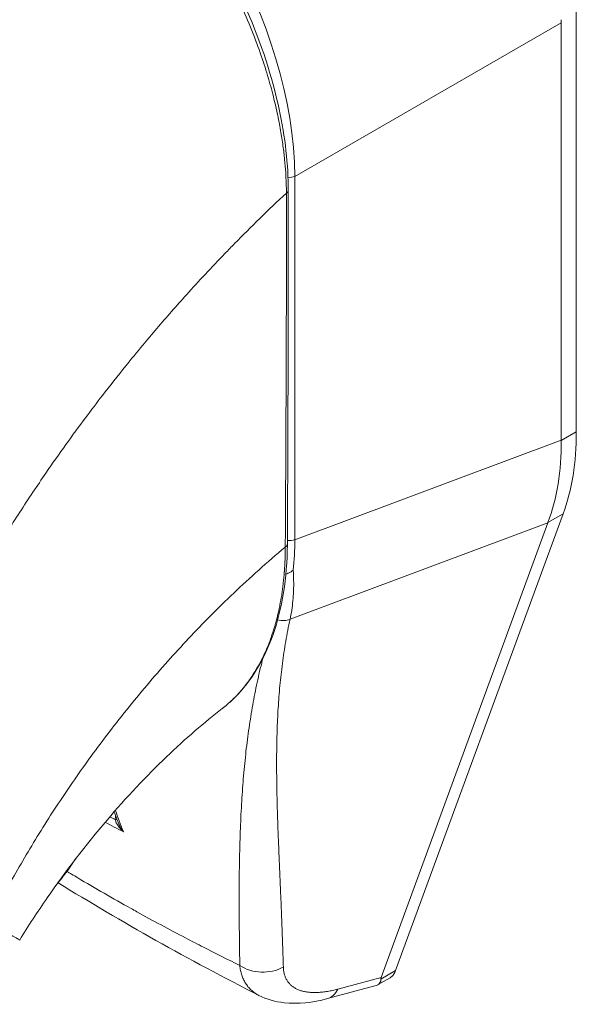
# Model space of a CAD drawing. Header units: inches. Extents: x 3 to 422, y 9 to 266.
# Tile 30 of 41: x 382.229 to 383.196, y 130.795 to 132.505. Entities that reach past the tile are written whole.
import ezdxf

# ---------------------------------------------------------------- set-up
doc = ezdxf.new("R2010")
doc.units = ezdxf.units.IN
doc.header["$LTSCALE"] = 25
doc.header["$MEASUREMENT"] = 0
doc.layers.add('Visible (ANSI)', color=7, linetype='Continuous', lineweight=5)
doc.layers.add('Visible Narrow (ANSI)', color=7, linetype='Continuous', lineweight=5)

msp = doc.modelspace()

# ---------------------------------------------------------------- linework, layer by layer
at = {"layer": 'Visible (ANSI)'}
for p, q in [((383.1958, 131.789), (383.1958, 132.5202)), ((383.1695, 131.7748), (383.1695, 132.4997)), ((382.882, 130.8532), (383.1729, 131.6468)), ((382.8567, 130.841), (383.1464, 131.631)), ((382.8504, 130.8283), (382.8722, 130.8408)), ((382.7635, 130.8045), (382.846, 130.8265))]:
    msp.add_line(p, q, dxfattribs=at)
for centre, major_axis, ratio, start_param, end_param in [((383.2455, 132.5434), (-0.0536, -0.0931), 0.578093, 5.43459, 5.495672), ((382.226, 132.0806), (-0.2784, 0.4834), 0.578093, 4.40779, 4.407791), ((382.1913, 132.0606), (0.3602, -0.6255), 0.578093, 6.171996, 6.172033), ((382.1913, 132.0606), (0.3766, -0.6539), 0.578093, 6.053216, 6.053257), ((383.1132, 130.9656), (-0.2566, -0.1286), 0.107777, 6.169061, 6.237889)]:
    msp.add_ellipse(centre, major_axis=major_axis, ratio=ratio, start_param=start_param, end_param=end_param, dxfattribs=at)
for points, knots in [([(382.2814, 132.9286), (382.3274, 132.9022), (382.374, 132.8663), (382.4588, 132.7833), (382.4984, 132.7358), (382.5681, 132.6337), (382.599, 132.5778), (382.6484, 132.4647), (382.6675, 132.4061), (382.6901, 132.3009), (382.6954, 132.2528), (382.6955, 132.2081)], [0, 0, 0, 0, 0.592247, 0.592247, 1.159351, 1.159351, 1.729215, 1.729215, 2.301381, 2.301381, 2.798391, 2.798391, 2.798391, 2.798391]), ([(383.1958, 131.789), (383.1958, 131.7626), (383.1939, 131.7374), (383.1862, 131.6897), (383.1805, 131.6674), (383.1729, 131.6468)], [0, 0, 0, 0, 0.294946, 0.294946, 0.5898921, 0.5898921, 0.5898921, 0.5898921]), ([(383.1466, 131.6317), (383.1544, 131.6524), (383.1603, 131.6748), (383.1679, 131.7225), (383.1697, 131.7476), (383.1695, 131.7739)], [-0.5896434, -0.5896434, -0.5896434, -0.5896434, -0.2948439, -0.2948439, 0, 0, 0, 0]), ([(382.6939, 131.5933), (382.6935, 131.5353), (382.6849, 131.4813), (382.652, 131.3894), (382.6274, 131.3504), (382.5913, 131.3169), (382.5862, 131.3126), (382.5809, 131.3085)], [0, 0, 0, 0, 0.647391, 0.647391, 1.290893, 1.290893, 1.392362, 1.392362, 1.392362, 1.392362]), ([(382.6913, 131.5421), (382.6923, 131.5424), (382.6934, 131.5429), (382.6961, 131.544), (382.6976, 131.5447), (382.7006, 131.5463), (382.7019, 131.5472), (382.7035, 131.5484), (382.7038, 131.5486), (382.7041, 131.5489)], [0.02312455, 0.02312455, 0.02312455, 0.02312455, 0.03464891, 0.03464891, 0.05076492, 0.05076492, 0.06565697, 0.06565697, 0.06905546, 0.06905546, 0.06905546, 0.06905546]), ([(382.5809, 131.3085), (382.5502, 131.2848), (382.5169, 131.2561), (382.4492, 131.1912), (382.414, 131.1538), (382.344, 131.0717), (382.3086, 131.0256), (382.2599, 130.9552), (382.2438, 130.9305), (382.229, 130.9063)], [0, 0, 0, 0, 0.446381, 0.446381, 0.917028, 0.917028, 1.437182, 1.437182, 1.715865, 1.715865, 1.715865, 1.715865]), ([(382.2935, 131.0033), (382.298, 131.0087), (382.3025, 131.0142), (382.3136, 131.0287), (382.32, 131.0379), (382.3261, 131.0473)], [4.8430268, 4.8430268, 4.8430268, 4.8430268, 4.9280206, 4.9280206, 5.0602925, 5.0602925, 5.0602925, 5.0602925]), ([(382.846, 130.8265), (382.8496, 130.8275), (382.8524, 130.8292), (382.856, 130.8338), (382.8564, 130.8364), (382.8563, 130.8384)], [-0.07791979, -0.07791979, -0.07791979, -0.07791979, -0.03979196, -0.03979196, 0, 0, 0, 0]), ([(382.882, 130.8532), (382.881, 130.8507), (382.8788, 130.8464), (382.8752, 130.8427), (382.8728, 130.8412), (382.8722, 130.8408)], [0, 0, 0, 0, 0.1629274, 0.3097424, 0.3660715, 0.3660715, 0.3660715, 0.3660715]), ([(382.7635, 130.8045), (382.7378, 130.7976), (382.7124, 130.7946), (382.6731, 130.7991), (382.6582, 130.8031), (382.6445, 130.8101)], [0, 0, 0, 0, 0.2802006, 0.2802006, 0.4544918, 0.4544918, 0.4544918, 0.4544918])]:
    msp.add_open_spline(points, degree=3, knots=knots, dxfattribs=at)
for points in [[(382.6955, 132.2081), (382.6955, 132.0029), (382.695, 131.7979), (382.6939, 131.5933)], [(382.5954, 132.1092), (382.5954, 132.1092), (382.5954, 132.1092), (382.5954, 132.1092)], [(382.5107, 132.0184), (382.5107, 132.0184), (382.5107, 132.0184), (382.5107, 132.0184)], [(382.523, 132.0321), (382.523, 132.0321), (382.523, 132.0321), (382.523, 132.0321)], [(383.1695, 131.7748), (383.1695, 131.7745), (383.1695, 131.7742), (383.1695, 131.7739)], [(383.1466, 131.6317), (383.1465, 131.6315), (383.1465, 131.6312), (383.1464, 131.631)], [(382.5809, 131.3085), (382.5809, 131.3085), (382.5809, 131.3085), (382.5809, 131.3085)], [(382.3549, 131.2282), (382.3549, 131.2282), (382.3549, 131.2282), (382.3549, 131.2282)], [(382.4009, 131.1084), (382.3983, 131.1154), (382.3957, 131.1223), (382.3931, 131.1292)], [(382.6445, 130.8101), (382.5223, 130.8722), (382.4055, 130.9378), (382.2956, 131.0059)], [(382.6445, 130.8101), (382.6445, 130.8101), (382.6445, 130.8101), (382.6445, 130.8101)]]:
    msp.add_open_spline(points, degree=3, dxfattribs=at)
at = {"layer": 'Visible Narrow (ANSI)'}
for p, q in [((382.7068, 132.233), (383.1695, 132.4997)), ((382.7068, 131.6018), (382.7068, 132.233)), ((383.1958, 131.789), (383.1695, 131.7739)), ((382.7068, 131.6018), (383.1695, 131.7748)), ((382.2715, 131.7132), (382.2716, 131.7132)), ((382.2416, 131.6686), (382.2416, 131.6686)), ((383.1729, 131.6468), (383.1466, 131.6317)), ((382.6985, 131.4636), (383.1464, 131.631)), ((382.4992, 131.405), (382.4992, 131.405)), ((382.7817, 130.821), (382.8567, 130.841)), ((382.882, 130.8532), (382.8563, 130.8384))]:
    msp.add_line(p, q, dxfattribs=at)
for centre, major_axis, ratio, start_param, end_param in [((382.2852, 132.4637), (-0.2947, 0.5118), 0.589343, 3.944109, 5.484747), ((382.6974, 132.2407), (0.0164, 0), 0.575862, 4.563242, 5.323254), ((382.6856, 132.2081), (0.00984, 0), 0.575662, 5.457894, 6.283185), ((382.1912, 132.0606), (-0.3357, 0.5829), 0.578093, 4.474321, 4.474323), ((382.1913, 132.0606), (0.257, -0.4463), 0.578093, 1.195007, 1.195009), ((382.1912, 132.0606), (-0.2702, 0.4692), 0.578093, 4.366568, 4.36657), ((382.684, 131.5934), (0.00984, -0.00006), 0.57969, 5.407124, 6.283185), ((382.6974, 131.6096), (0.0164, 0), 0.575862, 4.268565, 4.268603), ((382.6974, 131.6096), (0.0164, 0), 0.575862, 4.496178, 5.323254), ((382.2971, 131.8401), (-0.2881, 0.5059), 0.575806, 3.816727, 3.931565), ((382.684, 131.4846), (-0.0266, 0.008), 0.823046, 1.56111, 2.375041), ((382.2122, 131.1397), (-0.094, -0.1636), 0.578826, 2.345857, 2.345918), ((382.2006, 131.1464), (-0.0858, -0.1494), 0.578826, 2.080806, 2.081075), ((382.3893, 131.1168), (-0.00984, -0.00018), 0.178961, 2.18534, 2.655979), ((382.6518, 130.9063), (-0.0656, -0.0019), 0.851152, 0.87929, 2.110203), ((382.7466, 130.8679), (0.0169, -0.0634), 0.593599, 6.283184, 6.877153)]:
    msp.add_ellipse(centre, major_axis=major_axis, ratio=ratio, start_param=start_param, end_param=end_param, dxfattribs=at)
for points, knots in [([(381.7125, 132.2101), (381.7354, 132.2507), (381.7598, 132.2918), (381.7857, 132.333), (381.8117, 132.3741), (381.8391, 132.4154), (381.8681, 132.4567), (381.8971, 132.4981), (381.9277, 132.5394), (381.9597, 132.5805), (381.9917, 132.6216), (382.0253, 132.6625), (382.0588, 132.7012), (382.0923, 132.74), (382.1257, 132.7769), (382.1614, 132.8143), (382.197, 132.8516), (382.235, 132.8895), (382.2744, 132.9266)], [0, 0, 0, 0, 0.166667, 0.166667, 0.166667, 0.333333, 0.333333, 0.333333, 0.5, 0.5, 0.5, 0.666667, 0.666667, 0.666667, 0.833333, 0.833333, 0.833333, 1, 1, 1, 1]), ([(382.6923, 132.204), (382.6923, 132.2094), (382.6922, 132.2151), (382.6919, 132.2212), (382.6917, 132.2272), (382.6914, 132.2336), (382.691, 132.2404), (382.6905, 132.2472), (382.6899, 132.2544), (382.6892, 132.262), (382.6884, 132.2696), (382.6875, 132.2776), (382.6863, 132.2861), (382.6852, 132.2946), (382.6838, 132.3035), (382.6822, 132.3129), (382.6805, 132.3223), (382.6786, 132.3322), (382.6764, 132.3427), (382.6741, 132.3532), (382.6715, 132.3643), (382.6685, 132.3759), (382.6655, 132.3876), (382.662, 132.3999), (382.6581, 132.4127), (382.6542, 132.4255), (382.6498, 132.439), (382.6447, 132.4531), (382.6396, 132.4673), (382.6339, 132.4823), (382.6273, 132.4982), (382.6207, 132.514), (382.6132, 132.5309), (382.605, 132.5479), (382.5969, 132.5649), (382.588, 132.582), (382.5792, 132.5979), (382.5705, 132.6138), (382.5619, 132.6284), (382.5535, 132.6419), (382.5452, 132.6554), (382.537, 132.6679), (382.5291, 132.6795), (382.5212, 132.6912), (382.5135, 132.702), (382.506, 132.7121), (382.4985, 132.7222), (382.4912, 132.7317), (382.4841, 132.7405), (382.4771, 132.7493), (382.4703, 132.7574), (382.4638, 132.765), (382.4572, 132.7727), (382.451, 132.7798), (382.4449, 132.7864), (382.4388, 132.793), (382.433, 132.7992), (382.4274, 132.805), (382.4218, 132.8108), (382.4164, 132.8162), (382.4112, 132.8213), (382.406, 132.8264), (382.401, 132.8311), (382.3962, 132.8356), (382.3913, 132.8401), (382.3867, 132.8443), (382.3822, 132.8483), (382.3776, 132.8523), (382.3733, 132.8561), (382.3691, 132.8596), (382.3649, 132.8632), (382.3609, 132.8665), (382.357, 132.8696), (382.3531, 132.8728), (382.3494, 132.8757), (382.3458, 132.8785), (382.3423, 132.8812), (382.339, 132.8838), (382.3358, 132.8861), (382.3327, 132.8884), (382.3298, 132.8906), (382.3271, 132.8925), (382.3243, 132.8945), (382.3218, 132.8964), (382.3193, 132.898), (382.3169, 132.8997), (382.3146, 132.9013), (382.3125, 132.9028), (382.3103, 132.9043), (382.3083, 132.9056), (382.3063, 132.9069), (382.3044, 132.9082), (382.3025, 132.9094), (382.3007, 132.9106), (382.2989, 132.9118), (382.2972, 132.9129), (382.2955, 132.914), (382.2938, 132.915), (382.2921, 132.9161), (382.2905, 132.9171), (382.2889, 132.9181), (382.2874, 132.919), (382.2859, 132.9199), (382.2844, 132.9208), (382.283, 132.9217), (382.2816, 132.9225), (382.2803, 132.9233), (382.279, 132.924), (382.2778, 132.9247), (382.2766, 132.9254), (382.2755, 132.9261), (382.2744, 132.9266)], [0, 0, 0, 0, 0.027027, 0.027027, 0.027027, 0.054054, 0.054054, 0.054054, 0.081081, 0.081081, 0.081081, 0.108108, 0.108108, 0.108108, 0.135135, 0.135135, 0.135135, 0.162162, 0.162162, 0.162162, 0.189189, 0.189189, 0.189189, 0.216216, 0.216216, 0.216216, 0.243243, 0.243243, 0.243243, 0.27027, 0.27027, 0.27027, 0.297297, 0.297297, 0.297297, 0.324324, 0.324324, 0.324324, 0.351351, 0.351351, 0.351351, 0.378378, 0.378378, 0.378378, 0.405405, 0.405405, 0.405405, 0.432432, 0.432432, 0.432432, 0.459459, 0.459459, 0.459459, 0.486486, 0.486486, 0.486486, 0.513514, 0.513514, 0.513514, 0.540541, 0.540541, 0.540541, 0.567568, 0.567568, 0.567568, 0.594595, 0.594595, 0.594595, 0.621622, 0.621622, 0.621622, 0.648649, 0.648649, 0.648649, 0.675676, 0.675676, 0.675676, 0.702703, 0.702703, 0.702703, 0.72973, 0.72973, 0.72973, 0.756757, 0.756757, 0.756757, 0.783784, 0.783784, 0.783784, 0.810811, 0.810811, 0.810811, 0.837838, 0.837838, 0.837838, 0.864865, 0.864865, 0.864865, 0.891892, 0.891892, 0.891892, 0.918919, 0.918919, 0.918919, 0.945946, 0.945946, 0.945946, 0.972973, 0.972973, 0.972973, 1, 1, 1, 1]), ([(382.149, 131.5183), (382.1509, 131.5216), (382.1528, 131.5249), (382.1548, 131.5283), (382.1691, 131.5531), (382.1843, 131.5783), (382.2006, 131.6046), (382.2027, 131.608), (382.2049, 131.6114), (382.207, 131.6149), (382.2213, 131.6376), (382.2365, 131.661), (382.252, 131.6843), (382.2594, 131.6953), (382.2668, 131.7063), (382.2743, 131.7172), (382.2859, 131.7342), (382.2976, 131.7508), (382.3093, 131.7671), (382.3207, 131.783), (382.3321, 131.7986), (382.3434, 131.8137), (382.3532, 131.8268), (382.3629, 131.8396), (382.3727, 131.8524), (382.3859, 131.8694), (382.3992, 131.8863), (382.4132, 131.9037), (382.4227, 131.9154), (382.4325, 131.9274), (382.4426, 131.9395), (382.4586, 131.9587), (382.4754, 131.9784), (382.4929, 131.9984), (382.5015, 132.0081), (382.5102, 132.0179), (382.5191, 132.0278), (382.5401, 132.0511), (382.5622, 132.0748), (382.5855, 132.099), (382.591, 132.1047), (382.5966, 132.1105), (382.6023, 132.1163), (382.6306, 132.1451), (382.6605, 132.1744), (382.6923, 132.204)], [0, 0, 0, 0, 0.0152892, 0.0152892, 0.0152892, 0.1281656, 0.1281656, 0.1281656, 0.1428571, 0.1428571, 0.1428571, 0.2397281, 0.2397281, 0.2397281, 0.2857143, 0.2857143, 0.2857143, 0.3578831, 0.3578831, 0.3578831, 0.4285714, 0.4285714, 0.4285714, 0.4897426, 0.4897426, 0.4897426, 0.5714286, 0.5714286, 0.5714286, 0.6267197, 0.6267197, 0.6267197, 0.7142857, 0.7142857, 0.7142857, 0.756805, 0.756805, 0.756805, 0.8571429, 0.8571429, 0.8571429, 0.8810186, 0.8810186, 0.8810186, 1, 1, 1, 1]), ([(382.6903, 131.589), (382.6906, 131.6393), (382.6909, 131.6898), (382.6911, 131.738), (382.6914, 131.7863), (382.6915, 131.8323), (382.6917, 131.8815), (382.6919, 131.9308), (382.6921, 131.9833), (382.6922, 132.0362), (382.6923, 132.0892), (382.6923, 132.1424), (382.6923, 132.204)], [0, 0, 0, 0, 0.25, 0.25, 0.25, 0.5, 0.5, 0.5, 0.75, 0.75, 0.75, 1, 1, 1, 1]), ([(382.1767, 130.9369), (382.1886, 130.9608), (382.2017, 130.9859), (382.2167, 131.0129), (382.2317, 131.0398), (382.2486, 131.0685), (382.2661, 131.0967), (382.2836, 131.1249), (382.3018, 131.1526), (382.3205, 131.1797), (382.3392, 131.2069), (382.3584, 131.2335), (382.3802, 131.2621), (382.402, 131.2906), (382.4263, 131.321), (382.4503, 131.3493), (382.4742, 131.3776), (382.4977, 131.4039), (382.5224, 131.4301), (382.5471, 131.4564), (382.573, 131.4826), (382.6009, 131.5091), (382.6288, 131.5356), (382.6586, 131.5625), (382.6903, 131.589)], [0, 0, 0, 0, 0.125, 0.125, 0.125, 0.25, 0.25, 0.25, 0.375, 0.375, 0.375, 0.5, 0.5, 0.5, 0.625, 0.625, 0.625, 0.75, 0.75, 0.75, 0.875, 0.875, 0.875, 1, 1, 1, 1]), ([(382.5809, 131.3085), (382.5814, 131.3089), (382.5818, 131.3092), (382.5823, 131.3096), (382.5833, 131.3104), (382.5843, 131.3112), (382.5853, 131.312), (382.5892, 131.3152), (382.5932, 131.3187), (382.5971, 131.3224), (382.5981, 131.3233), (382.599, 131.3242), (382.6, 131.3251), (382.604, 131.329), (382.6079, 131.3332), (382.6118, 131.3375), (382.6126, 131.3385), (382.6134, 131.3394), (382.6142, 131.3404), (382.618, 131.3448), (382.6216, 131.3494), (382.6251, 131.354), (382.6258, 131.355), (382.6265, 131.3559), (382.6271, 131.3568), (382.6306, 131.3617), (382.6339, 131.3666), (382.6371, 131.3717), (382.6376, 131.3726), (382.6382, 131.3735), (382.6387, 131.3744), (382.6419, 131.3796), (382.6448, 131.3849), (382.6477, 131.3903), (382.6481, 131.3912), (382.6485, 131.3921), (382.649, 131.3929), (382.6518, 131.3984), (382.6544, 131.404), (382.6569, 131.4097), (382.6572, 131.4105), (382.6576, 131.4113), (382.6579, 131.4121), (382.6604, 131.4179), (382.6627, 131.4237), (382.6648, 131.4296), (382.6651, 131.4303), (382.6653, 131.431), (382.6656, 131.4317), (382.6677, 131.4377), (382.6697, 131.4438), (382.6714, 131.4496), (382.6716, 131.4502), (382.6718, 131.4508), (382.6719, 131.4514), (382.6737, 131.4573), (382.6752, 131.4629), (382.6765, 131.4684), (382.6767, 131.4689), (382.6768, 131.4694), (382.6769, 131.4699), (382.6782, 131.4755), (382.6795, 131.481), (382.6806, 131.4866), (382.6807, 131.487), (382.6807, 131.4874), (382.6808, 131.4878), (382.682, 131.4936), (382.683, 131.4995), (382.684, 131.5055), (382.684, 131.5058), (382.6841, 131.5061), (382.6841, 131.5065), (382.6851, 131.5126), (382.6859, 131.5189), (382.6867, 131.5253), (382.6867, 131.5255), (382.6867, 131.5258), (382.6867, 131.526), (382.6875, 131.5325), (382.6881, 131.5392), (382.6886, 131.5461), (382.6887, 131.5463), (382.6887, 131.5464), (382.6887, 131.5466), (382.6892, 131.5536), (382.6896, 131.5608), (382.6899, 131.568), (382.6901, 131.5751), (382.6903, 131.5821), (382.6903, 131.589)], [0.6998682, 0.6998682, 0.6998682, 0.6998682, 0.7017394, 0.7017394, 0.7017394, 0.7058824, 0.7058824, 0.7058824, 0.7216774, 0.7216774, 0.7216774, 0.7254902, 0.7254902, 0.7254902, 0.7415813, 0.7415813, 0.7415813, 0.745098, 0.745098, 0.745098, 0.7614429, 0.7614429, 0.7614429, 0.7647059, 0.7647059, 0.7647059, 0.781345, 0.781345, 0.781345, 0.7843137, 0.7843137, 0.7843137, 0.8012383, 0.8012383, 0.8012383, 0.8039216, 0.8039216, 0.8039216, 0.8211313, 0.8211313, 0.8211313, 0.8235294, 0.8235294, 0.8235294, 0.841031, 0.841031, 0.841031, 0.8431373, 0.8431373, 0.8431373, 0.8609352, 0.8609352, 0.8609352, 0.8627451, 0.8627451, 0.8627451, 0.8808002, 0.8808002, 0.8808002, 0.8823529, 0.8823529, 0.8823529, 0.9006992, 0.9006992, 0.9006992, 0.9019608, 0.9019608, 0.9019608, 0.9206058, 0.9206058, 0.9206058, 0.9215686, 0.9215686, 0.9215686, 0.9404978, 0.9404978, 0.9404978, 0.9411765, 0.9411765, 0.9411765, 0.9603964, 0.9603964, 0.9603964, 0.9607843, 0.9607843, 0.9607843, 0.9802899, 0.9802899, 0.9802899, 1, 1, 1, 1]), ([(382.7041, 131.5489), (382.7045, 131.5427), (382.7047, 131.5366), (382.7048, 131.5306), (382.7049, 131.5246), (382.7049, 131.5187), (382.7046, 131.5129), (382.7044, 131.5071), (382.704, 131.5014), (382.7035, 131.4958), (382.703, 131.4902), (382.7023, 131.4847), (382.7015, 131.4794), (382.7006, 131.474), (382.6997, 131.4687), (382.6985, 131.4636)], [0, 0, 0, 0, 0.2, 0.2, 0.2, 0.4, 0.4, 0.4, 0.6, 0.6, 0.6, 0.8, 0.8, 0.8, 1, 1, 1, 1]), ([(382.6985, 131.4636), (382.6972, 131.4572), (382.6958, 131.4507), (382.6946, 131.4443), (382.6934, 131.4379), (382.6922, 131.4315), (382.6911, 131.4251), (382.69, 131.4187), (382.689, 131.4123), (382.688, 131.4059), (382.687, 131.3995), (382.6861, 131.3931), (382.6853, 131.3867), (382.6844, 131.3803), (382.6836, 131.3739), (382.6829, 131.3675), (382.6822, 131.3611), (382.6815, 131.3546), (382.6809, 131.3482), (382.6803, 131.3418), (382.6798, 131.3353), (382.6793, 131.3288), (382.6788, 131.3223), (382.6783, 131.3158), (382.6779, 131.3093), (382.6775, 131.3027), (382.6772, 131.2961), (382.6769, 131.2895), (382.6765, 131.2829), (382.6763, 131.2763), (382.6761, 131.2695), (382.6759, 131.2628), (382.6757, 131.2561), (382.6756, 131.2493), (382.6754, 131.2424), (382.6753, 131.2356), (382.6753, 131.2286), (382.6752, 131.2217), (382.6752, 131.2146), (382.6752, 131.2075), (382.6753, 131.2004), (382.6753, 131.1933), (382.6754, 131.186), (382.6755, 131.1787), (382.6756, 131.1714), (382.6758, 131.1639), (382.6759, 131.1564), (382.6761, 131.1489), (382.6763, 131.1412), (382.6765, 131.1335), (382.6767, 131.1257), (382.677, 131.1178), (382.6773, 131.1098), (382.6775, 131.1018), (382.6778, 131.0936), (382.6781, 131.0854), (382.6785, 131.077), (382.6788, 131.0685), (382.6792, 131.06), (382.6795, 131.0513), (382.6799, 131.0425), (382.6803, 131.0336), (382.6806, 131.0246), (382.681, 131.0153), (382.6814, 131.0061), (382.6818, 130.9967), (382.6822, 130.9871), (382.6826, 130.9774), (382.6831, 130.9676), (382.6835, 130.9575), (382.6839, 130.9474), (382.6843, 130.937), (382.6847, 130.9264), (382.6851, 130.9158), (382.6855, 130.905), (382.6858, 130.8938), (382.6862, 130.8826), (382.6866, 130.8711), (382.6869, 130.8593)], [0, 0, 0, 0, 0.038462, 0.038462, 0.038462, 0.076923, 0.076923, 0.076923, 0.115385, 0.115385, 0.115385, 0.153846, 0.153846, 0.153846, 0.192308, 0.192308, 0.192308, 0.230769, 0.230769, 0.230769, 0.269231, 0.269231, 0.269231, 0.307692, 0.307692, 0.307692, 0.346154, 0.346154, 0.346154, 0.384615, 0.384615, 0.384615, 0.423077, 0.423077, 0.423077, 0.461538, 0.461538, 0.461538, 0.5, 0.5, 0.5, 0.538462, 0.538462, 0.538462, 0.576923, 0.576923, 0.576923, 0.615385, 0.615385, 0.615385, 0.653846, 0.653846, 0.653846, 0.692308, 0.692308, 0.692308, 0.730769, 0.730769, 0.730769, 0.769231, 0.769231, 0.769231, 0.807692, 0.807692, 0.807692, 0.846154, 0.846154, 0.846154, 0.884615, 0.884615, 0.884615, 0.923077, 0.923077, 0.923077, 0.961538, 0.961538, 0.961538, 1, 1, 1, 1]), ([(382.6513, 131.3956), (382.6506, 131.3929), (382.65, 131.3902), (382.6493, 131.3875), (382.6477, 131.3811), (382.6461, 131.3746), (382.6446, 131.3682), (382.6432, 131.3617), (382.6417, 131.3553), (382.6404, 131.3488), (382.639, 131.3423), (382.6377, 131.3358), (382.6364, 131.3293), (382.6352, 131.3228), (382.634, 131.3162), (382.6329, 131.3097), (382.6317, 131.3031), (382.6306, 131.2965), (382.6296, 131.2899), (382.6285, 131.2832), (382.6275, 131.2765), (382.6266, 131.2698), (382.6256, 131.2631), (382.6247, 131.2563), (382.6239, 131.2495), (382.623, 131.2427), (382.6222, 131.2358), (382.6215, 131.2289), (382.6207, 131.2219), (382.62, 131.2149), (382.6193, 131.2078), (382.6186, 131.2007), (382.618, 131.1936), (382.6174, 131.1863), (382.6168, 131.1791), (382.6162, 131.1717), (382.6157, 131.1643), (382.6152, 131.1568), (382.6147, 131.1493), (382.6143, 131.1417), (382.6138, 131.134), (382.6134, 131.1262), (382.6131, 131.1184), (382.6127, 131.1105), (382.6124, 131.1025), (382.6121, 131.0943), (382.6118, 131.0862), (382.6115, 131.0779), (382.6113, 131.0694), (382.6111, 131.061), (382.6109, 131.0524), (382.6107, 131.0436), (382.6106, 131.0348), (382.6104, 131.0258), (382.6103, 131.0167), (382.6103, 131.0075), (382.6102, 130.9982), (382.6102, 130.9886), (382.6101, 130.9791), (382.6101, 130.9693), (382.6102, 130.9593), (382.6102, 130.9493), (382.6103, 130.9391), (382.6104, 130.9286), (382.6105, 130.9181), (382.6106, 130.9073), (382.6107, 130.8962), (382.6109, 130.8851), (382.6111, 130.8738), (382.6113, 130.8621)], [0.1377234, 0.1377234, 0.1377234, 0.1377234, 0.1538462, 0.1538462, 0.1538462, 0.1923077, 0.1923077, 0.1923077, 0.2307692, 0.2307692, 0.2307692, 0.2692308, 0.2692308, 0.2692308, 0.3076923, 0.3076923, 0.3076923, 0.3461538, 0.3461538, 0.3461538, 0.3846154, 0.3846154, 0.3846154, 0.4230769, 0.4230769, 0.4230769, 0.4615385, 0.4615385, 0.4615385, 0.5, 0.5, 0.5, 0.5384615, 0.5384615, 0.5384615, 0.5769231, 0.5769231, 0.5769231, 0.6153846, 0.6153846, 0.6153846, 0.6538462, 0.6538462, 0.6538462, 0.6923077, 0.6923077, 0.6923077, 0.7307692, 0.7307692, 0.7307692, 0.7692308, 0.7692308, 0.7692308, 0.8076923, 0.8076923, 0.8076923, 0.8461538, 0.8461538, 0.8461538, 0.8846154, 0.8846154, 0.8846154, 0.9230769, 0.9230769, 0.9230769, 0.9615385, 0.9615385, 0.9615385, 1, 1, 1, 1]), ([(382.409, 131.0945), (382.4078, 131.0956), (382.4066, 131.0967), (382.4056, 131.0978), (382.4045, 131.0989), (382.4035, 131.1), (382.4027, 131.101), (382.4018, 131.1021), (382.401, 131.1031), (382.4003, 131.1042), (382.3995, 131.1052), (382.3989, 131.1062), (382.3983, 131.1072), (382.3978, 131.1082), (382.3973, 131.1091), (382.3968, 131.1101), (382.3964, 131.111), (382.396, 131.1119), (382.3957, 131.1128), (382.3954, 131.1137), (382.3952, 131.1146), (382.395, 131.1155)], [0, 0, 0, 0, 0.1428571, 0.1428571, 0.1428571, 0.2857143, 0.2857143, 0.2857143, 0.4285714, 0.4285714, 0.4285714, 0.5714286, 0.5714286, 0.5714286, 0.7142857, 0.7142857, 0.7142857, 0.8571429, 0.8571429, 0.8571429, 0.9999993, 0.9999993, 0.9999993, 0.9999993]), ([(382.409, 131.0945), (382.4079, 131.0959), (382.4068, 131.0974), (382.4059, 131.0988), (382.405, 131.1002), (382.4041, 131.1016), (382.4034, 131.1029), (382.4027, 131.1043), (382.4021, 131.1056), (382.4015, 131.1069), (382.4013, 131.1074), (382.4011, 131.1079), (382.4009, 131.1084)], [0.0000004, 0.0000004, 0.0000004, 0.0000004, 0.1666667, 0.1666667, 0.1666667, 0.3333333, 0.3333333, 0.3333333, 0.5, 0.5, 0.5, 0.5681708, 0.5681708, 0.5681708, 0.5681708]), ([(382.6113, 130.8621), (382.5903, 130.8724), (382.5694, 130.8829), (382.5484, 130.8937), (382.5379, 130.899), (382.5274, 130.9045), (382.5169, 130.91), (382.4888, 130.9247), (382.4604, 130.9399), (382.4324, 130.9555), (382.429, 130.9573), (382.4256, 130.9592), (382.4223, 130.9611), (382.391, 130.9785), (382.36, 130.9963), (382.3297, 131.0144), (382.3262, 131.0165), (382.3227, 131.0186), (382.3192, 131.0207), (382.3165, 131.0223), (382.3138, 131.0239), (382.3111, 131.0255)], [0, 0, 0, 0, 0.1332987, 0.1332987, 0.1332987, 0.2, 0.2, 0.2, 0.378562, 0.378562, 0.378562, 0.4, 0.4, 0.4, 0.6, 0.6, 0.6, 0.6231445, 0.6231445, 0.6231445, 0.6411021, 0.6411021, 0.6411021, 0.6411021]), ([(382.1767, 130.9369), (382.1854, 130.9318), (382.1935, 130.9271), (382.2003, 130.9231), (382.2072, 130.9191), (382.2129, 130.9158), (382.2173, 130.9132), (382.2218, 130.9106), (382.225, 130.9087), (382.2269, 130.9076), (382.2283, 130.9067), (382.229, 130.9063), (382.229, 130.9063)], [0, 0, 0, 0, 0.1428571, 0.1428571, 0.1428571, 0.2857143, 0.2857143, 0.2857143, 0.4285714, 0.4285714, 0.4285714, 0.5328023, 0.5328023, 0.5328023, 0.5328023]), ([(382.6113, 130.8621), (382.6116, 130.8591), (382.612, 130.8562), (382.6126, 130.8535), (382.6132, 130.8507), (382.6139, 130.848), (382.6147, 130.8455), (382.6155, 130.8429), (382.6165, 130.8404), (382.6176, 130.8381), (382.6186, 130.8357), (382.6198, 130.8335), (382.6212, 130.8313), (382.6225, 130.8292), (382.624, 130.8271), (382.6255, 130.8252), (382.6271, 130.8233), (382.6288, 130.8215), (382.6306, 130.8198), (382.6324, 130.8181), (382.6343, 130.8165), (382.6363, 130.815), (382.6384, 130.8136), (382.6405, 130.8122), (382.6428, 130.811), (382.6433, 130.8107), (382.6439, 130.8104), (382.6445, 130.8101)], [0, 0, 0, 0, 0.0555556, 0.0555556, 0.0555556, 0.1111111, 0.1111111, 0.1111111, 0.1666667, 0.1666667, 0.1666667, 0.2222222, 0.2222222, 0.2222222, 0.2777778, 0.2777778, 0.2777778, 0.3333333, 0.3333333, 0.3333333, 0.3888889, 0.3888889, 0.3888889, 0.4444444, 0.4444444, 0.4444444, 0.4587879, 0.4587879, 0.4587879, 0.4587879]), ([(382.6869, 130.8593), (382.687, 130.8572), (382.6871, 130.8551), (382.6874, 130.8531), (382.6877, 130.8511), (382.6881, 130.8492), (382.6886, 130.8474), (382.689, 130.8455), (382.6896, 130.8437), (382.6903, 130.842), (382.691, 130.8403), (382.6918, 130.8387), (382.6927, 130.8371), (382.6936, 130.8356), (382.6946, 130.8341), (382.6957, 130.8327), (382.6968, 130.8313), (382.6979, 130.83), (382.6992, 130.8288), (382.7005, 130.8275), (382.7019, 130.8264), (382.7034, 130.8253), (382.7048, 130.8242), (382.7064, 130.8232), (382.7081, 130.8223), (382.7097, 130.8214), (382.7115, 130.8206), (382.7133, 130.8198), (382.7151, 130.8191), (382.717, 130.8184), (382.7191, 130.8179), (382.7211, 130.8173), (382.7232, 130.8168), (382.7253, 130.8164), (382.7275, 130.816), (382.7297, 130.8157), (382.7321, 130.8155), (382.7344, 130.8153), (382.7368, 130.8151), (382.7393, 130.8151), (382.7418, 130.815), (382.7443, 130.8151), (382.747, 130.8152), (382.7496, 130.8153), (382.7523, 130.8155), (382.7551, 130.8158), (382.7578, 130.8161), (382.7607, 130.8165), (382.7636, 130.817), (382.7665, 130.8175), (382.7694, 130.8181), (382.7725, 130.8187), (382.7755, 130.8194), (382.7786, 130.8201), (382.7817, 130.821)], [0, 0, 0, 0, 0.055556, 0.055556, 0.055556, 0.111111, 0.111111, 0.111111, 0.166667, 0.166667, 0.166667, 0.222222, 0.222222, 0.222222, 0.277778, 0.277778, 0.277778, 0.333333, 0.333333, 0.333333, 0.388889, 0.388889, 0.388889, 0.444444, 0.444444, 0.444444, 0.5, 0.5, 0.5, 0.555556, 0.555556, 0.555556, 0.611111, 0.611111, 0.611111, 0.666667, 0.666667, 0.666667, 0.722222, 0.722222, 0.722222, 0.777778, 0.777778, 0.777778, 0.833333, 0.833333, 0.833333, 0.888889, 0.888889, 0.888889, 0.944444, 0.944444, 0.944444, 1, 1, 1, 1])]:
    msp.add_open_spline(points, degree=3, knots=knots, dxfattribs=at)
for points in [[(382.6525, 131.4), (382.6525, 131.4), (382.6525, 131.4), (382.6525, 131.4)], [(382.3568, 131.2308), (382.3568, 131.2308), (382.3568, 131.2308), (382.3568, 131.2308)], [(382.3951, 131.1315), (382.3997, 131.1194), (382.4043, 131.1071), (382.409, 131.0945)], [(382.395, 131.1155), (382.3918, 131.1171), (382.3886, 131.1188), (382.3855, 131.1204)], [(382.395, 131.1155), (382.395, 131.1178), (382.3951, 131.1203), (382.3955, 131.1228)], [(382.409, 131.0945), (382.3984, 131.0999), (382.3878, 131.1053), (382.3774, 131.1109)]]:
    msp.add_open_spline(points, degree=3, dxfattribs=at)

doc.saveas('drawing.dxf')
